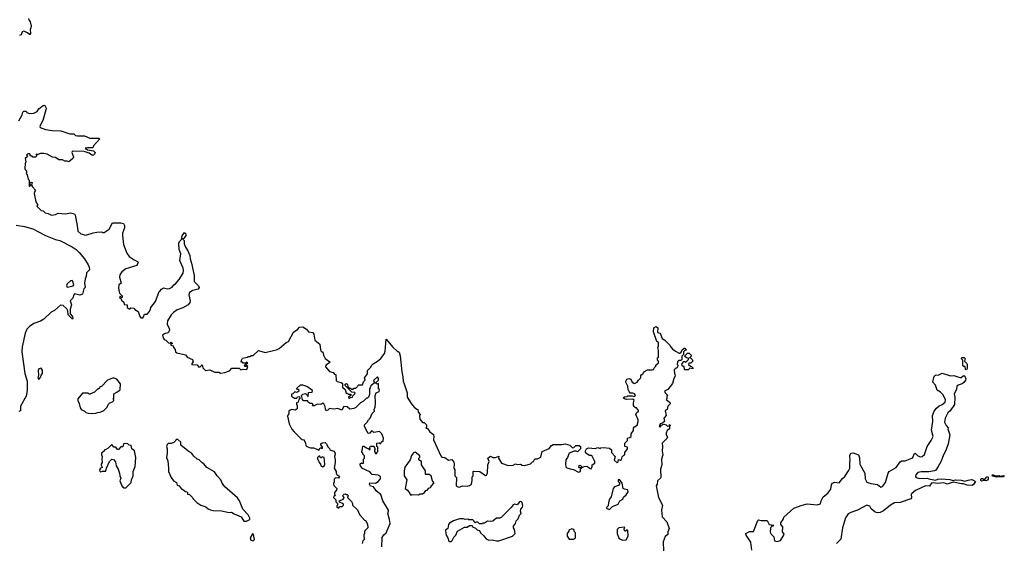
# Model space of a CAD drawing. Extents: x 2494159 to 2685562, y 773219 to 915170.
# Tile 94 of 201: x 2611327 to 2623077, y 827189 to 833441. Entities that reach past the tile are written whole.
import ezdxf

# ---------------------------------------------------------------- set-up
doc = ezdxf.new("R2010")
doc.units = 0

msp = doc.modelspace()

# ---------------------------------------------------------------- linework, layer by layer
at = {"layer": '0CON10XD'}
for points in [[(2611433, 833455), (2611435, 833440), (2611452, 833415), (2611463, 833365), (2611462, 833345), (2611452, 833325), (2611458, 833275), (2611450, 833265), (2611443, 833263), (2611422, 833282), (2611375, 833302), (2611358, 833295), (2611345, 833262), (2611325, 833253)], [(2611318, 832235), (2611357, 832303), (2611363, 832337), (2611375, 832349), (2611405, 832348), (2611414, 832334), (2611445, 832320), (2611495, 832323), (2611535, 832343), (2611556, 832375), (2611595, 832409), (2611615, 832419), (2611627, 832417), (2611643, 832385), (2611641, 832365), (2611605, 832238), (2611578, 832195)], [(2611578, 832195), (2611568, 832165), (2611572, 832155), (2611635, 832130), (2611715, 832116), (2611817, 832113), (2611925, 832078), (2611975, 832080), (2611995, 832060), (2612015, 832054), (2612100, 832055), (2612165, 832027), (2612277, 832027), (2612280, 832015), (2612208, 831935), (2612198, 831912), (2612135, 831912), (2612110, 831905), (2612135, 831888), (2612207, 831877), (2612226, 831856), (2612220, 831835), (2612208, 831822), (2612195, 831820), (2612155, 831846), (2612098, 831868), (2611965, 831870), (2611952, 831865), (2611950, 831855), (2611968, 831805), (2611962, 831785), (2611915, 831743), (2611895, 831753), (2611865, 831753), (2611836, 831766), (2611795, 831769), (2611756, 831796), (2611720, 831800), (2611656, 831836), (2611615, 831842), (2611575, 831843), (2611545, 831830), (2611520, 831830), (2611530, 831815), (2611515, 831800), (2611485, 831800), (2611475, 831810), (2611455, 831810), (2611448, 831838), (2611425, 831840), (2611410, 831825), (2611420, 831815), (2611418, 831802), (2611392, 831785), (2611402, 831745), (2611392, 831725), (2611390, 831665), (2611393, 831653), (2611410, 831635), (2611410, 831615), (2611403, 831603), (2611417, 831587), (2611428, 831538), (2611440, 831525), (2611440, 831455), (2611445, 831450), (2611460, 831465), (2611450, 831475), (2611452, 831488), (2611465, 831500), (2611477, 831497), (2611470, 831465), (2611480, 831445), (2611516, 831406), (2611502, 831385), (2611500, 831365), (2611520, 831265), (2611540, 831235), (2611540, 831225), (2611530, 831215), (2611585, 831162), (2611608, 831158), (2611630, 831135), (2611665, 831128), (2611705, 831108), (2611755, 831113), (2611785, 831130), (2611875, 831124), (2611935, 831136), (2611981, 831121), (2611989, 831105), (2612012, 830985), (2612020, 830915), (2612055, 830886), (2612115, 830867), (2612204, 830896), (2612247, 830903), (2612305, 830908), (2612318, 830898), (2612335, 830898), (2612395, 830938), (2612434, 831016), (2612536, 831016), (2612566, 831006), (2612578, 830985), (2612576, 830954), (2612555, 830890), (2612554, 830864), (2612567, 830755), (2612605, 830654), (2612635, 830614), (2612692, 830572), (2612732, 830555), (2612740, 830545), (2612724, 830505), (2612595, 830468), (2612545, 830429), (2612523, 830395), (2612520, 830365), (2612538, 830295), (2612512, 830275), (2612508, 830235), (2612513, 830193), (2612520, 830175), (2612550, 830145), (2612550, 830125), (2612542, 830122), (2612525, 830140), (2612520, 830125), (2612538, 830108), (2612542, 830092), (2612568, 830068), (2612575, 830040), (2612608, 830038), (2612610, 830005), (2612620, 829995), (2612635, 829990), (2612645, 829990), (2612655, 830000), (2612690, 829995), (2612701, 829981), (2612740, 829955), (2612760, 829895), (2612773, 829883), (2612795, 829883), (2612805, 829892), (2612817, 829923), (2612848, 829925), (2612875, 829958), (2612890, 829985), (2612892, 830005), (2612948, 830075), (2612992, 830195), (2613005, 830202), (2613020, 830225), (2613045, 830240), (2613089, 830229), (2613115, 830231), (2613145, 830246), (2613166, 830274), (2613185, 830289), (2613232, 830338), (2613279, 830415), (2613282, 830445), (2613276, 830475), (2613239, 830565), (2613249, 830645), (2613232, 830695), (2613226, 830774), (2613236, 830794), (2613260, 830815), (2613265, 830860), (2613295, 830900), (2613310, 830885), (2613311, 830865), (2613285, 830830), (2613270, 830825), (2613288, 830805), (2613291, 830765), (2613306, 830726), (2613335, 830682), (2613359, 830625), (2613360, 830585), (2613377, 830535), (2613409, 830385), (2613411, 830315), (2613459, 830265), (2613468, 830245), (2613455, 830224), (2613393, 830207), (2613355, 830182), (2613344, 830155), (2613360, 830085), (2613356, 830064), (2613338, 830035), (2613275, 829999), (2613205, 829978), (2613164, 829946), (2613135, 829917), (2613091, 829845), (2613086, 829805), (2613110, 829755), (2613113, 829735), (2613106, 829714), (2613095, 829702), (2613055, 829692), (2613030, 829675), (2613043, 829633), (2613052, 829622), (2613070, 829615), (2613102, 829582), (2613125, 829580), (2613135, 829590), (2613148, 829578), (2613148, 829572), (2613132, 829568), (2613130, 829555), (2613158, 829548), (2613162, 829525), (2613181, 829501), (2613186, 829476), (2613202, 829462), (2613305, 829438), (2613325, 829410), (2613390, 829385), (2613398, 829355), (2613380, 829335), (2613382, 829322), (2613445, 829320), (2613465, 829292), (2613480, 829295), (2613505, 829320), (2613513, 829283), (2613543, 829253), (2613595, 829260), (2613655, 829232), (2613702, 829232), (2613725, 829222), (2613775, 829228), (2613832, 829248), (2613858, 829282), (2613945, 829280), (2613965, 829262), (2613995, 829268), (2614037, 829263), (2614048, 829298), (2614035, 829310), (2614025, 829300), (2614015, 829300), (2614010, 829315), (2614050, 829345), (2614035, 829350), (2614025, 829340), (2613995, 829340), (2613985, 829350), (2613972, 829352), (2613973, 829377), (2613985, 829400), (2614047, 829413), (2614055, 829420), (2614075, 829420), (2614095, 829430), (2614115, 829430), (2614175, 829490), (2614255, 829468), (2614355, 829493), (2614392, 829498), (2614424, 829516), (2614508, 829585), (2614535, 829600), (2614595, 829708), (2614646, 829744), (2614665, 829768), (2614705, 829772), (2614750, 829745), (2614774, 829714), (2614824, 829704), (2614837, 829685), (2614850, 829615), (2614908, 829565), (2614915, 829500), (2614924, 829484), (2614945, 829472), (2614954, 829435), (2614974, 829394), (2615028, 829355), (2615025, 829342), (2614982, 829315), (2614978, 829295), (2615025, 829240), (2615067, 829227), (2615085, 829210), (2615100, 829205), (2615102, 829132), (2615115, 829120), (2615165, 829110), (2615178, 829098), (2615180, 829055), (2615210, 829025), (2615222, 828982), (2615235, 828980), (2615245, 828970), (2615278, 828968), (2615278, 828952), (2615250, 828935), (2615255, 828920), (2615265, 828920), (2615275, 828930), (2615298, 828932), (2615302, 828948), (2615328, 828972), (2615330, 828985), (2615325, 828990), (2615292, 828992), (2615212, 829072), (2615212, 829088), (2615228, 829098), (2615240, 829085), (2615242, 829062), (2615262, 829042), (2615275, 829040), (2615285, 829030), (2615305, 829030), (2615315, 829040), (2615338, 829042), (2615375, 829080), (2615418, 829082), (2615430, 829115), (2615450, 829135), (2615440, 829165), (2615477, 829213), (2615478, 829252), (2615513, 829287), (2615528, 829315), (2615545, 829332), (2615597, 829363), (2615636, 829394), (2615680, 829455), (2615690, 829485), (2615702, 829628), (2615774, 829534), (2615835, 829480), (2615845, 829480), (2615855, 829470), (2615866, 829426), (2615886, 829235), (2615901, 829175), (2615902, 829125), (2615917, 829095), (2615949, 828985), (2615952, 828935), (2615998, 828858), (2616034, 828814), (2616065, 828790), (2616078, 828788), (2616083, 828753), (2616108, 828725), (2616100, 828705), (2616103, 828673), (2616132, 828632), (2616155, 828630), (2616180, 828605), (2616180, 828575), (2616172, 828562), (2616195, 828560), (2616221, 828521), (2616265, 828490), (2616270, 828465), (2616267, 828425), (2616352, 828232), (2616365, 828218), (2616400, 828215), (2616443, 828183), (2616485, 828190), (2616507, 828157), (2616512, 828132), (2616508, 828085), (2616520, 828065), (2616520, 827995), (2616538, 827975), (2616537, 827875), (2616565, 827861), (2616585, 827863), (2616613, 827877), (2616665, 827870), (2616695, 827878), (2616717, 827895), (2616727, 827937), (2616728, 827982), (2616740, 827995), (2616740, 828045), (2616745, 828050), (2616817, 828047), (2616885, 828000), (2616898, 828002), (2616910, 828025), (2616912, 828125), (2616928, 828165), (2616912, 828205), (2616945, 828228), (2616975, 828212), (2617005, 828212), (2617045, 828230), (2617042, 828205), (2617076, 828146), (2617155, 828118), (2617215, 828123), (2617245, 828138), (2617265, 828130), (2617305, 828132), (2617325, 828120), (2617355, 828118), (2617424, 828136), (2617445, 828160), (2617460, 828165), (2617474, 828196), (2617505, 828198), (2617544, 828216), (2617563, 828285), (2617645, 828322), (2617675, 828357), (2617695, 828370), (2617795, 828370), (2617835, 828378), (2617891, 828361), (2617925, 828330), (2617938, 828332), (2617965, 828358), (2618005, 828357), (2618018, 828345), (2618020, 828315), (2617985, 828280), (2617968, 828288), (2617945, 828288), (2617895, 828270)], [(2611285, 830988), (2611385, 830971), (2611485, 830943), (2611635, 830866), (2611755, 830816), (2611805, 830805), (2611955, 830729), (2612001, 830695), (2612035, 830661), (2612099, 830585), (2612144, 830515), (2612156, 830485), (2612159, 830455), (2612123, 830417), (2612120, 830375), (2612108, 830345), (2612100, 830295), (2612107, 830245), (2612094, 830226), (2612076, 830165), (2612045, 830150), (2611983, 830167), (2611972, 830155), (2611963, 830115), (2611928, 830085), (2611944, 830035), (2611931, 829985), (2611928, 829928), (2611957, 829895), (2611962, 829875), (2611958, 829865), (2611905, 829918), (2611902, 829965), (2611888, 829988), (2611845, 830027), (2611815, 830034), (2611742, 829968), (2611702, 829948), (2611614, 829865), (2611575, 829843), (2611495, 829812), (2611445, 829777), (2611411, 829745), (2611392, 829698), (2611356, 829535), (2611352, 829475), (2611390, 829215), (2611416, 829125), (2611418, 829015), (2611405, 828945), (2611338, 828825), (2611335, 828772), (2611315, 828762)], [(2611895, 830247), (2611935, 830254), (2611965, 830262), (2611972, 830275), (2611963, 830315), (2611955, 830327), (2611935, 830322), (2611894, 830286), (2611884, 830266), (2611895, 830247)], [(2617895, 828270), (2617886, 828264), (2617866, 828215), (2617846, 828184), (2617839, 828135), (2617843, 828103), (2617855, 828092), (2617895, 828078), (2617935, 828072), (2617995, 828038), (2618020, 828045), (2618020, 828075), (2618030, 828085), (2618030, 828090), (2618005, 828090), (2618000, 828095), (2618003, 828117), (2618015, 828120), (2618030, 828105), (2618030, 828090), (2618063, 828107), (2618095, 828108), (2618120, 828095), (2618132, 828082), (2618145, 828080), (2618160, 828105), (2618160, 828125), (2618190, 828145), (2618190, 828165), (2618159, 828229), (2618145, 828238), (2618125, 828238), (2618084, 828264), (2618078, 828275), (2618080, 828295), (2618092, 828315), (2618115, 828330), (2618195, 828322), (2618225, 828332), (2618255, 828320), (2618263, 828327), (2618295, 828332), (2618366, 828326), (2618390, 828305), (2618390, 828275), (2618432, 828225), (2618422, 828182), (2618455, 828150), (2618467, 828163), (2618472, 828188), (2618495, 828182), (2618509, 828191), (2618518, 828222), (2618535, 828240), (2618550, 828245), (2618550, 828275), (2618580, 828315), (2618580, 828335), (2618550, 828345), (2618550, 828385), (2618580, 828415), (2618580, 828445), (2618607, 828453), (2618622, 828465), (2618623, 828497), (2618650, 828535), (2618652, 828565), (2618665, 828580), (2618695, 828598), (2618709, 828645), (2618706, 828665), (2618678, 828725), (2618688, 828745), (2618712, 828765), (2618712, 828775), (2618688, 828805), (2618675, 828808), (2618661, 828821), (2618652, 828835), (2618650, 828865), (2618658, 828898), (2618645, 828908), (2618567, 828907), (2618545, 828912), (2618530, 828925), (2618545, 828938), (2618577, 828943), (2618585, 828950), (2618635, 828950), (2618665, 828942), (2618677, 828955), (2618665, 828972), (2618643, 828983), (2618613, 828983), (2618603, 828993), (2618587, 829025), (2618583, 829065), (2618561, 829111), (2618560, 829125), (2618571, 829149), (2618595, 829158), (2618618, 829148), (2618634, 829114), (2618655, 829100), (2618665, 829098), (2618695, 829112), (2618712, 829138), (2618740, 829165), (2618740, 829195), (2618755, 829210), (2618765, 829210), (2618770, 829225), (2618785, 829240), (2618818, 829262), (2618875, 829260), (2618890, 829265), (2618902, 829288), (2618920, 829305), (2618920, 829315), (2618950, 829345), (2618950, 829365), (2618940, 829375), (2618940, 829405), (2618950, 829410), (2618950, 829495), (2618942, 829525), (2618950, 829545), (2618950, 829585), (2618929, 829599), (2618890, 829715), (2618895, 829760), (2618923, 829777), (2618942, 829762), (2618940, 829705), (2618965, 829698), (2618975, 829688), (2618992, 829635), (2619026, 829616), (2619086, 829556), (2619100, 829525), (2619125, 829500), (2619135, 829500), (2619153, 829483), (2619195, 829460), (2619205, 829460), (2619219, 829471), (2619232, 829498), (2619255, 829520), (2619265, 829520), (2619280, 829495), (2619262, 829488), (2619250, 829475), (2619250, 829445), (2619230, 829425), (2619228, 829382), (2619217, 829373), (2619195, 829373), (2619177, 829355), (2619172, 829325), (2619180, 829315), (2619178, 829292), (2619165, 829280), (2619155, 829280), (2619138, 829262), (2619140, 829215), (2619147, 829207), (2619150, 829185), (2619132, 829155), (2619118, 829098), (2619063, 829027), (2619022, 829005), (2619028, 828985), (2619060, 828955), (2619050, 828945), (2619050, 828915), (2619040, 828905), (2619079, 828879), (2619090, 828865), (2619090, 828855), (2619062, 828828), (2619053, 828787), (2619028, 828772), (2619040, 828715), (2619012, 828685), (2619020, 828645), (2618998, 828622), (2618970, 828615), (2618960, 828585), (2618975, 828580), (2618982, 828598), (2619015, 828610), (2619042, 828602), (2619058, 828588), (2619080, 828590), (2619080, 828605), (2619085, 828608), (2619090, 828595), (2619080, 828590), (2619080, 828555), (2619052, 828535), (2619042, 828505), (2619042, 828485), (2619057, 828455), (2619053, 828445), (2618992, 828385), (2618998, 828345), (2618993, 828295), (2619003, 828245), (2618986, 828194), (2618990, 828125), (2618972, 828075), (2618977, 827975), (2618972, 827965), (2618938, 827935), (2618933, 827897), (2618923, 827875), (2618949, 827735), (2618997, 827645), (2618987, 827585), (2618994, 827505), (2619049, 827445), (2619077, 827365), (2619061, 827325), (2619061, 827295), (2619030, 827270), (2619006, 827205), (2619008, 827095)], [(2619265, 829260), (2619260, 829265), (2619258, 829298), (2619245, 829300), (2619230, 829315), (2619233, 829337), (2619252, 829358), (2619265, 829360), (2619275, 829350), (2619310, 829385), (2619308, 829398), (2619283, 829403), (2619260, 829425), (2619295, 829460), (2619318, 829458), (2619340, 829435), (2619340, 829425), (2619320, 829405), (2619335, 829400), (2619350, 829385), (2619358, 829365), (2619335, 829340), (2619312, 829338), (2619310, 829325), (2619332, 829302), (2619345, 829300), (2619360, 829285), (2619358, 829272), (2619325, 829280), (2619305, 829262), (2619265, 829260)], [(2622625, 829260), (2622613, 829265), (2622608, 829298), (2622595, 829300), (2622582, 829315), (2622580, 829375), (2622560, 829395), (2622573, 829407), (2622597, 829407), (2622610, 829395), (2622600, 829365), (2622630, 829335), (2622632, 829325), (2622632, 829275), (2622625, 829260)], [(2611555, 829143), (2611580, 829175), (2611582, 829198), (2611600, 829215), (2611598, 829255), (2611585, 829280), (2611557, 829273), (2611547, 829253), (2611553, 829197), (2611542, 829165), (2611555, 829143)], [(2615647, 827145), (2615653, 827257), (2615671, 827289), (2615702, 827315), (2615748, 827425), (2615742, 827475), (2615720, 827545), (2615729, 827571), (2615728, 827585), (2615660, 827695), (2615635, 827770), (2615585, 827810), (2615550, 827865), (2615515, 827870), (2615500, 827895), (2615505, 827910), (2615572, 827908), (2615604, 827926), (2615632, 827958), (2615632, 827985), (2615605, 828003), (2615535, 828012), (2615504, 828044), (2615410, 828085), (2615410, 828095), (2615393, 828113), (2615390, 828125), (2615392, 828138), (2615405, 828150), (2615415, 828140), (2615430, 828145), (2615430, 828195), (2615440, 828205), (2615440, 828235), (2615422, 828252), (2615420, 828265), (2615410, 828275), (2615422, 828348), (2615435, 828350), (2615465, 828328), (2615488, 828318), (2615505, 828300), (2615510, 828315), (2615500, 828325), (2615513, 828347), (2615548, 828348), (2615568, 828318), (2615560, 828305), (2615560, 828285), (2615570, 828275), (2615572, 828262), (2615585, 828260), (2615590, 828265), (2615590, 828275), (2615600, 828285), (2615600, 828335), (2615590, 828345), (2615590, 828385), (2615615, 828390), (2615625, 828380), (2615635, 828380), (2615642, 828398), (2615655, 828410), (2615665, 828410), (2615668, 828445), (2615658, 828475), (2615648, 828495), (2615622, 828522), (2615555, 828510), (2615540, 828525), (2615525, 828530), (2615505, 828502), (2615485, 828500), (2615442, 828585), (2615442, 828605), (2615474, 828636), (2615488, 828665), (2615508, 828685), (2615535, 828740), (2615560, 828765), (2615558, 828785), (2615570, 828815), (2615572, 828865), (2615568, 828955), (2615580, 828985), (2615615, 829002), (2615622, 829025), (2615610, 829035), (2615608, 829098), (2615595, 829090), (2615580, 829095), (2615582, 829108), (2615608, 829135), (2615607, 829157), (2615595, 829178), (2615552, 829138), (2615550, 829125), (2615560, 829115), (2615560, 829105), (2615535, 829080), (2615522, 829078), (2615510, 829045), (2615500, 829035), (2615500, 828965), (2615490, 828935), (2615478, 828922), (2615465, 828920), (2615430, 828885), (2615394, 828866), (2615339, 828811), (2615315, 828797), (2615265, 828790), (2615235, 828820), (2615195, 828822), (2615172, 828778), (2615125, 828800), (2615075, 828790), (2615025, 828800), (2615003, 828777), (2614985, 828772), (2614975, 828790), (2614972, 828822), (2614957, 828855), (2614945, 828862), (2614922, 828848), (2614885, 828850), (2614855, 828840), (2614845, 828830), (2614825, 828830), (2614820, 828835), (2614830, 828845), (2614818, 828858), (2614795, 828860), (2614770, 828875), (2614765, 828890), (2614712, 828892), (2614700, 828905), (2614690, 828955), (2614705, 828970), (2614738, 828978), (2614758, 828958), (2614765, 828940), (2614770, 828945), (2614772, 828988), (2614817, 828993), (2614820, 829015), (2614755, 829062), (2614705, 829078), (2614673, 829077), (2614632, 829038), (2614635, 829030), (2614655, 829030), (2614660, 829005), (2614635, 828990), (2614612, 828998), (2614588, 828972), (2614572, 828968), (2614570, 828945), (2614605, 828920), (2614635, 828920), (2614642, 828938), (2614665, 828940), (2614670, 828915), (2614660, 828905), (2614650, 828875), (2614630, 828865), (2614630, 828845), (2614640, 828835), (2614640, 828795), (2614615, 828778), (2614573, 828787), (2614555, 828780), (2614540, 828765), (2614540, 828735), (2614525, 828720), (2614522, 828705), (2614544, 828614), (2614573, 828553), (2614601, 828521), (2614685, 828438), (2614698, 828428), (2614720, 828425), (2614720, 828415), (2614737, 828387), (2614740, 828355), (2614753, 828343), (2614798, 828328), (2614835, 828328), (2614885, 828310), (2614895, 828300), (2614912, 828328), (2614925, 828330), (2614935, 828320), (2614940, 828325), (2614940, 828335), (2614920, 828365), (2614922, 828378), (2614935, 828390), (2614972, 828392), (2614988, 828378), (2615005, 828340), (2615025, 828320), (2615030, 828305), (2615075, 828288), (2615088, 828275), (2615092, 828255), (2615082, 828225), (2615092, 828185), (2615092, 828155), (2615080, 828085), (2615102, 828045), (2615102, 828025), (2615110, 828010), (2615136, 827996), (2615142, 827985), (2615132, 827968), (2615095, 827970), (2615080, 827955), (2615080, 827915), (2615070, 827905), (2615070, 827895), (2615075, 827880), (2615110, 827845), (2615108, 827822), (2615083, 827797), (2615082, 827775), (2615090, 827755), (2615075, 827750), (2615070, 827735), (2615098, 827708), (2615100, 827685), (2615120, 827665), (2615120, 827645), (2615110, 827635), (2615112, 827622), (2615135, 827610), (2615142, 827628), (2615175, 827630), (2615190, 827645), (2615190, 827655), (2615180, 827665), (2615142, 827682), (2615140, 827695), (2615190, 827715), (2615190, 827725), (2615200, 827735), (2615180, 827755), (2615200, 827775), (2615215, 827780), (2615225, 827770), (2615235, 827770), (2615250, 827755), (2615240, 827745), (2615242, 827732), (2615285, 827690), (2615300, 827665), (2615300, 827645), (2615358, 827588), (2615382, 827532), (2615440, 827465), (2615455, 827460), (2615477, 827417), (2615480, 827375), (2615442, 827335), (2615442, 827305), (2615432, 827285), (2615438, 827235), (2615423, 827217), (2615412, 827185)], [(2620062, 827105), (2620053, 827203), (2619995, 827288), (2619992, 827305), (2620035, 827328), (2620085, 827330), (2620135, 827460), (2620145, 827470), (2620175, 827460), (2620245, 827460), (2620270, 827415), (2620295, 827410), (2620305, 827400), (2620318, 827408), (2620320, 827395), (2620302, 827388), (2620288, 827372), (2620283, 827323), (2620295, 827300), (2620328, 827268), (2620335, 827220), (2620365, 827212), (2620405, 827222), (2620448, 827295), (2620447, 827307), (2620430, 827325), (2620432, 827385), (2620410, 827415), (2620410, 827435), (2620437, 827473), (2620445, 827500), (2620565, 827608), (2620664, 827646), (2620725, 827659), (2620845, 827647), (2620885, 827660), (2620892, 827695), (2620916, 827744), (2620971, 827789), (2621005, 827837), (2621014, 827886), (2621024, 827906), (2621055, 827920), (2621105, 827912), (2621146, 827964), (2621172, 827985), (2621218, 828055), (2621232, 828085), (2621232, 828165), (2621238, 828175), (2621233, 828237), (2621244, 828266), (2621275, 828270), (2621336, 828246), (2621348, 828208), (2621352, 828135), (2621362, 828118), (2621414, 828025), (2621417, 827957), (2621435, 827920), (2621482, 827902), (2621562, 827892), (2621605, 827861), (2621625, 827867), (2621659, 827915), (2621691, 828025), (2621703, 828045), (2621786, 828095), (2621835, 828160), (2621855, 828173), (2621895, 828174), (2621974, 828205), (2621986, 828215), (2622002, 828258), (2622014, 828266), (2622043, 828233), (2622075, 828222), (2622095, 828224), (2622125, 828251), (2622158, 828345), (2622204, 828415), (2622227, 828465), (2622208, 828538), (2622222, 828645), (2622220, 828715), (2622240, 828765), (2622266, 828804), (2622301, 828829), (2622335, 828845), (2622371, 828875), (2622376, 828906), (2622344, 828965), (2622315, 828993), (2622275, 829018), (2622257, 829077), (2622223, 829113), (2622235, 829170), (2622245, 829190), (2622255, 829198), (2622295, 829202), (2622335, 829220), (2622435, 829190), (2622475, 829191), (2622545, 829168), (2622562, 829168), (2622585, 829190), (2622595, 829191), (2622606, 829185), (2622616, 829154), (2622612, 829135), (2622595, 829108), (2622575, 829094), (2622525, 829079), (2622511, 829065), (2622506, 829024), (2622480, 828975), (2622486, 828935), (2622481, 828845), (2622430, 828770), (2622403, 828745), (2622370, 828685), (2622364, 828635), (2622383, 828595), (2622410, 828565), (2622403, 828555), (2622428, 828485), (2622405, 828375), (2622382, 828308), (2622346, 828235), (2622319, 828161), (2622289, 828105), (2622258, 828062), (2622245, 828053), (2622175, 828041), (2622085, 828041), (2622045, 828033), (2622019, 828005), (2622017, 827987), (2622023, 827973), (2622065, 827961), (2622155, 827968), (2622177, 827957), (2622255, 827944), (2622285, 827954), (2622323, 827957), (2622425, 827950), (2622465, 827938), (2622493, 827947), (2622562, 827942), (2622605, 827931), (2622645, 827944), (2622685, 827949), (2622711, 827941), (2622732, 827925), (2622710, 827890), (2622695, 827881), (2622635, 827883), (2622589, 827899), (2622565, 827898), (2622465, 827919), (2622395, 827896), (2622355, 827910), (2622274, 827904), (2622235, 827912), (2622209, 827905), (2622197, 827893), (2622185, 827873), (2622135, 827874), (2622015, 827819), (2621964, 827775), (2621968, 827732), (2621962, 827718), (2621833, 827677), (2621765, 827671), (2621717, 827643), (2621634, 827576), (2621595, 827557), (2621565, 827551), (2621535, 827559), (2621489, 827599), (2621472, 827632), (2621435, 827646), (2621325, 827584), (2621245, 827557), (2621215, 827541), (2621182, 827495), (2621146, 827374), (2621125, 827240), (2621074, 827186)], [(2612185, 828738), (2612235, 828742), (2612258, 828752), (2612287, 828753), (2612330, 828775), (2612370, 828815), (2612382, 828848), (2612402, 828868), (2612435, 828880), (2612450, 828895), (2612450, 828905), (2612440, 828915), (2612450, 828925), (2612450, 828975), (2612488, 828992), (2612505, 829010), (2612515, 829010), (2612528, 829022), (2612530, 829095), (2612485, 829150), (2612455, 829162), (2612435, 829162), (2612373, 829137), (2612305, 829060), (2612282, 829058), (2612278, 829042), (2612265, 829030), (2612255, 829030), (2612218, 828992), (2612165, 828970), (2612155, 828970), (2612145, 828980), (2612075, 828980), (2612020, 828915), (2612020, 828895), (2612037, 828857), (2612048, 828805), (2612064, 828784), (2612095, 828770), (2612115, 828750), (2612145, 828742), (2612185, 828738)], [(2612575, 827850), (2612595, 827852), (2612657, 827913), (2612660, 827945), (2612680, 827995), (2612680, 828045), (2612706, 828104), (2612714, 828215), (2612696, 828295), (2612666, 828316), (2612656, 828356), (2612635, 828360), (2612617, 828377), (2612585, 828382), (2612565, 828378), (2612558, 828342), (2612535, 828342), (2612505, 828310), (2612495, 828310), (2612475, 828338), (2612450, 828335), (2612425, 828370), (2612382, 828325), (2612355, 828308), (2612340, 828305), (2612338, 828292), (2612303, 828267), (2612302, 828245), (2612312, 828225), (2612308, 828195), (2612312, 828155), (2612298, 828135), (2612298, 828125), (2612310, 828095), (2612290, 828085), (2612280, 828065), (2612285, 828050), (2612295, 828042), (2612315, 828050), (2612355, 828050), (2612363, 828087), (2612398, 828165), (2612425, 828192), (2612445, 828190), (2612472, 828162), (2612478, 828115), (2612503, 828075), (2612520, 828025), (2612521, 827995), (2612533, 827965), (2612524, 827934), (2612546, 827876), (2612554, 827864), (2612575, 827850)], [(2614002, 827452), (2614035, 827453), (2614075, 827474), (2614075, 827488), (2614055, 827530), (2613988, 827598), (2613951, 827695), (2613925, 827732), (2613774, 827864), (2613742, 827905), (2613726, 827946), (2613684, 827994), (2613653, 828043), (2613562, 828095), (2613525, 828138), (2613505, 828148), (2613470, 828185), (2613444, 828194), (2613405, 828230), (2613383, 828263), (2613334, 828294), (2613252, 828362), (2613250, 828395), (2613215, 828430), (2613195, 828430), (2613190, 828415), (2613165, 828392), (2613135, 828382), (2613098, 828382), (2613085, 828370), (2613078, 828345), (2613088, 828315), (2613087, 828265), (2613078, 828215), (2613093, 828175), (2613103, 828085), (2613101, 828045), (2613134, 827974), (2613162, 827935), (2613197, 827915), (2613208, 827885), (2613230, 827875), (2613254, 827844), (2613273, 827833), (2613305, 827808), (2613320, 827805), (2613330, 827795), (2613330, 827775), (2613355, 827770), (2613390, 827735), (2613392, 827722), (2613440, 827675), (2613490, 827645), (2613550, 827625), (2613575, 827602), (2613605, 827588), (2613635, 827580), (2613735, 827578), (2613825, 827558), (2613855, 827562), (2613885, 827540), (2613970, 827505), (2614002, 827452)], [(2614945, 828102), (2614960, 828115), (2614967, 828135), (2614960, 828215), (2614935, 828220), (2614925, 828210), (2614915, 828210), (2614908, 828228), (2614895, 828230), (2614880, 828215), (2614880, 828195), (2614890, 828185), (2614902, 828152), (2614918, 828135), (2614920, 828115), (2614945, 828102)], [(2615995, 827762), (2616005, 827770), (2616085, 827768), (2616105, 827778), (2616135, 827780), (2616156, 827794), (2616175, 827820), (2616190, 827825), (2616211, 827849), (2616230, 827855), (2616240, 827875), (2616270, 827905), (2616270, 827915), (2616253, 827935), (2616236, 827996), (2616212, 828012), (2616175, 828010), (2616170, 828015), (2616170, 828055), (2616122, 828125), (2616122, 828165), (2616090, 828185), (2616090, 828205), (2616102, 828218), (2616102, 828232), (2616045, 828278), (2616025, 828270), (2616004, 828236), (2615988, 828185), (2615925, 828098), (2615914, 828054), (2615914, 827995), (2615948, 827945), (2615928, 827845), (2615955, 827822), (2615982, 827782), (2615985, 827770), (2615995, 827762)], [(2622985, 827978), (2622935, 827992), (2622930, 828005), (2622945, 828008), (2622966, 827996), (2623017, 827997), (2623025, 827990), (2623065, 828000), (2623077, 827995), (2623065, 827981), (2623025, 827984), (2622985, 827978)], [(2618365, 827593), (2618403, 827627), (2618470, 827655), (2618490, 827695), (2618523, 827717), (2618532, 827738), (2618565, 827768), (2618587, 827805), (2618585, 827828), (2618544, 827834), (2618528, 827845), (2618517, 827907), (2618485, 827950), (2618470, 827945), (2618470, 827925), (2618490, 827905), (2618480, 827895), (2618480, 827885), (2618425, 827863), (2618410, 827845), (2618386, 827744), (2618367, 827715), (2618353, 827675), (2618350, 827635), (2618330, 827615), (2618333, 827603), (2618365, 827593)], [(2622805, 827931), (2622798, 827938), (2622796, 827955), (2622805, 827964), (2622815, 827964), (2622835, 827950), (2622845, 827950), (2622863, 827977), (2622880, 827985), (2622886, 827976), (2622884, 827955), (2622875, 827942), (2622855, 827934), (2622835, 827938), (2622805, 827931)], [(2616455, 827210), (2616475, 827212), (2616489, 827221), (2616509, 827261), (2616532, 827285), (2616550, 827335), (2616635, 827382), (2616665, 827382), (2616695, 827402), (2616725, 827400), (2616730, 827385), (2616765, 827370), (2616785, 827350), (2616815, 827340), (2616828, 827315), (2616863, 827283), (2616872, 827265), (2616895, 827242), (2616925, 827227), (2616965, 827230), (2617015, 827219), (2617045, 827219), (2617206, 827274), (2617240, 827305), (2617232, 827352), (2617218, 827375), (2617218, 827395), (2617242, 827425), (2617252, 827458), (2617277, 827483), (2617290, 827525), (2617310, 827545), (2617303, 827573), (2617308, 827595), (2617328, 827622), (2617330, 827635), (2617322, 827675), (2617316, 827686), (2617305, 827690), (2617292, 827685), (2617265, 827650), (2617235, 827658), (2617215, 827648), (2617192, 827615), (2617072, 827498), (2617055, 827489), (2617015, 827490), (2616975, 827452), (2616945, 827448), (2616908, 827452), (2616875, 827430), (2616855, 827430), (2616848, 827422), (2616815, 827423), (2616795, 827440), (2616775, 827440), (2616762, 827432), (2616750, 827445), (2616750, 827455), (2616735, 827468), (2616685, 827470), (2616675, 827478), (2616645, 827472), (2616625, 827482), (2616575, 827483), (2616502, 827458), (2616455, 827430), (2616446, 827414), (2616436, 827364), (2616410, 827345), (2616413, 827307), (2616418, 827285), (2616438, 827255), (2616450, 827215), (2616455, 827210)], [(2614115, 827220), (2614130, 827235), (2614117, 827295), (2614105, 827303), (2614076, 827254), (2614086, 827226), (2614115, 827220)], [(2617935, 827240), (2617960, 827255), (2617960, 827315), (2617948, 827325), (2617938, 827355), (2617915, 827362), (2617880, 827345), (2617880, 827335), (2617860, 827305), (2617860, 827275), (2617885, 827240), (2617935, 827240)], [(2618522, 827228), (2618565, 827230), (2618587, 827275), (2618585, 827340), (2618575, 827348), (2618557, 827333), (2618550, 827335), (2618540, 827355), (2618540, 827365), (2618550, 827375), (2618545, 827380), (2618475, 827372), (2618458, 827355), (2618458, 827305), (2618475, 827252), (2618495, 827237), (2618522, 827228)]]:
    msp.add_lwpolyline(points, dxfattribs=at)

doc.saveas('drawing.dxf')
